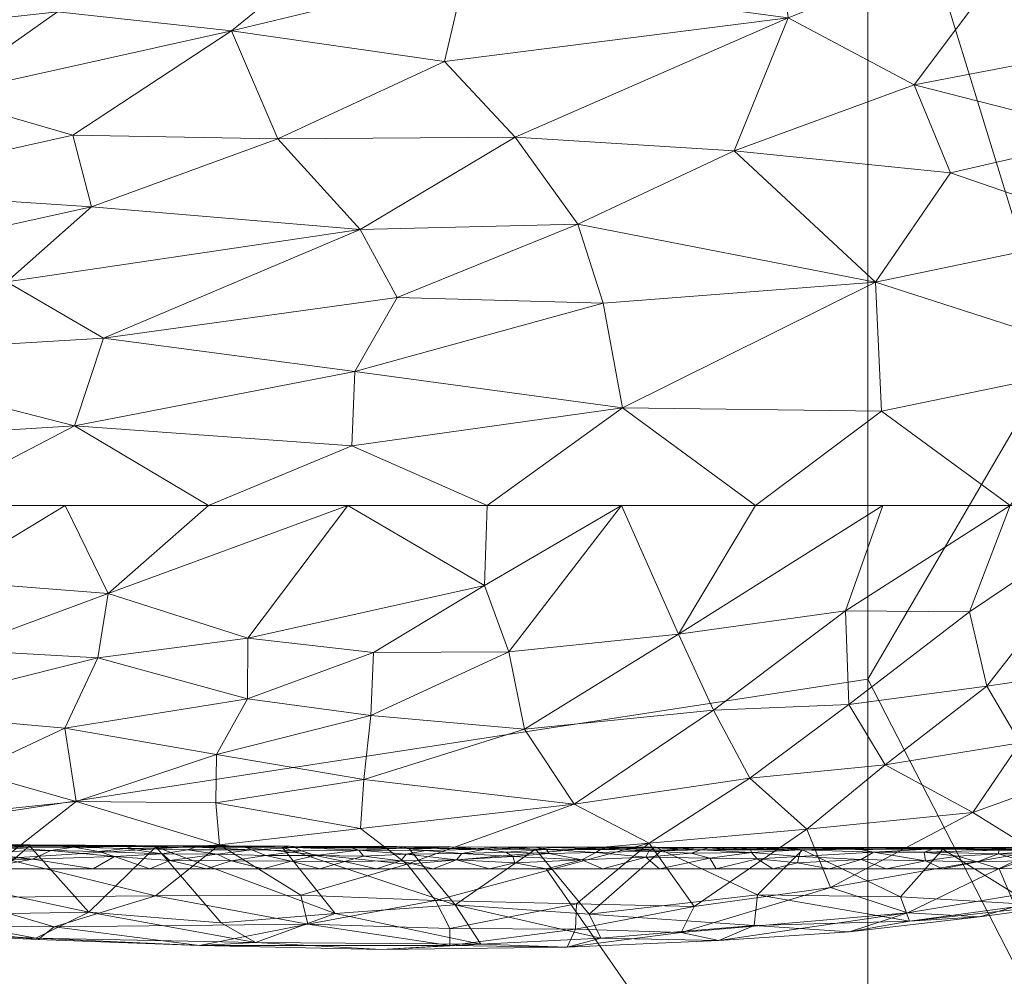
# Model space of a CAD drawing. Header units: millimetres. Extents: x -275 to 275, y 0 to 461.
# Tile 48 of 85: x 153 to 222, y 110 to 177. Entities that reach past the tile are written whole.
import ezdxf

# ---------------------------------------------------------------- set-up
doc = ezdxf.new("R2010")
doc.units = ezdxf.units.MM
doc.layers.add('A-GENM', color=13, linetype='Continuous')

# ---------------------------------------------------------------- blocks, each defined once
blk = doc.blocks.new('MODEL_CCAS1511-1000410R0 - MODEL_CCAS1511-1000410R0-465174-Preview')
at = {"layer": 'A-GENM', "lineweight": 9}
mesh = blk.add_polyface(dxfattribs=at)
corners = [(-274.646, 0, -2.823), (-268.656, 0, -34.516), (-259.145, 0, -65.324), (-246.404, 0, -94.944), (-230.83, 0, -123.189), (-212.847, 0, -150), (-212.847, -65.437, -150), (-212.847, -130.874, -150), (-212.847, -196.311, -150), (-212.847, -261.748, -150), (-223.974, -266.143, -135.672), (-234.4, -270.587, -120.842), (-243.995, -275.076, -105.476), (-252.608, -279.6, -89.551), (-260.071, -284.144, -73.064), (-266.204, -288.686, -56.036), (-270.83, -293.193, -38.531), (-273.792, -297.628, -20.651), (-274.979, -301.946, -2.538), (-274.812, -150.973, -2.689), (-261.303, -144.161, -64.47), (-238.331, -162.683, -113.116), (-271.835, -204.607, -29.582), (-255.706, -205.73, -81.27), (-229.038, -207.783, -128.258), (-274.895, -226.459, -2.614), (-268.287, -235.772, -47.279), (-248.092, -229.05, -97.504), (-228.384, -100.641, -127.892), (-245.466, -87.931, -98.27), (-262.982, -242.646, -64.546), (-264.07, -194.343, -59.245), (-268.015, -155.931, -43.606), (-264.868, -72.374, -49.991), (-274.709, -57.104, -2.773), (-272.318, -253.55, -29.61), (-247.801, -179.341, -96.686), (-254.514, -154.507, -81.843), (-255.149, -96.373, -77.86), (-272.253, -149.949, -23.5), (-274.76, -104.038, -2.731), (-271.031, -79.192, -26.034), (-270.883, 0, -22.736), (-270.145, -38.134, -28.713), (-244.684, -133.636, -101.135), (-237.774, -102.656, -112.697), (-237.577, -46.22, -112.02), (-226.476, -48.321, -130.311), (-274.947, -273.384, -2.567), (-250.714, -47.69, -86.387), (-258.388, -52.269, -68.182), (-274.181, -247.547, -15.143), (-273.895, -207.559, -15.567), (-256.269, -247.512, -81.31), (-226.036, -153.44, -132.022), (-269.394, -116.597, -35.517), (-265.218, -116.283, -51.077), (-260.561, -104.743, -64.457), (-252.775, 0, -80.134), (-239.283, -208.935, -112.498), (-268.281, -196.073, -45.144), (-263.901, 0, -49.92), (-238.617, 0, -109.066), (-221.838, 0, -136.595), (-244.368, -36.375, -99.287)]
mesh.append_faces([[corners[k] for k in face] for face in [(10, 8, 9)]], dxfattribs={"vtx0": -1})
mesh.append_faces([[corners[k] for k in face] for face in [(16, 26, 15), (7, 28, 6), (13, 27, 12), (14, 53, 13), (34, 41, 40), (19, 52, 25), (8, 54, 7), (58, 50, 2), (62, 64, 3)]], dxfattribs={"vtx0": -1, "vtx1": -1})
mesh.append_faces([[corners[k] for k in face] for face in [(44, 45, 21), (55, 56, 32), (59, 12, 27), (35, 51, 22), (13, 53, 27), (64, 62, 46), (30, 15, 26), (49, 29, 38), (35, 26, 16), (20, 31, 32), (28, 45, 46), (31, 30, 26), (52, 19, 39), (54, 24, 21), (63, 6, 47), (60, 31, 26), (24, 59, 21), (8, 24, 54), (23, 37, 36), (36, 27, 23), (31, 23, 30), (10, 24, 8), (21, 28, 54), (21, 59, 36), (38, 29, 44), (47, 28, 46), (53, 30, 23), (31, 60, 32), (31, 20, 37), (22, 51, 52), (64, 49, 3), (39, 32, 22), (48, 51, 17), (26, 35, 22), (23, 31, 37), (44, 21, 36), (38, 37, 20), (37, 38, 44), (57, 20, 56), (11, 59, 24), (39, 41, 55), (43, 33, 41), (40, 41, 39), (55, 32, 39), (42, 43, 34), (34, 43, 41), (37, 44, 36), (45, 44, 29), (46, 45, 29), (21, 45, 28), (29, 49, 64), (46, 4, 47), (6, 28, 47), (50, 49, 38), (50, 58, 49), (57, 38, 20), (50, 33, 61), (51, 25, 52), (17, 51, 35), (39, 22, 52), (30, 53, 14), (27, 53, 23), (28, 7, 54), (41, 33, 55), (56, 55, 33), (33, 50, 57), (20, 32, 56), (33, 57, 56), (50, 38, 57), (36, 59, 27), (26, 22, 60), (22, 32, 60), (43, 61, 33), (29, 64, 46)]], dxfattribs={"vtx0": -1, "vtx1": -1, "vtx2": -1})
mesh.append_faces([[corners[k] for k in face] for face in [(43, 1, 61), (39, 19, 40), (50, 61, 2), (51, 48, 25), (47, 4, 63)]], dxfattribs={"vtx0": -1, "vtx2": -1})
mesh.append_faces([[corners[k] for k in face] for face in [(16, 17, 35), (42, 1, 43), (14, 15, 30), (11, 12, 59), (10, 11, 24), (58, 3, 49), (62, 4, 46)]], dxfattribs={"vtx1": -1, "vtx2": -1})
mesh.append_faces([[corners[k] for k in face] for face in [(34, 0, 42), (17, 18, 48), (63, 5, 6)]], dxfattribs={"vtx2": -1})
mesh = blk.add_polyface(dxfattribs=at)
corners = [(-272.167, 0), (-272.319, -150.975), (-272.479, -301.95), (-272.223, -329.002), (-270.726, -356.013), (-266.536, -382.739), (-256.83, -407.989), (-238.784, -428.131), (-214.858, -440.747), (-188.814, -448.06), (-162.114, -452.412), (-135.192, -455.069), (-108.188, -456.694), (-81.152, -457.659), (-54.105, -458.187), (-27.053, -458.42), (0, -458.452), (27.053, -458.42), (54.105, -458.187), (81.152, -457.659), (108.188, -456.694), (135.192, -455.069), (162.114, -452.412), (188.814, -448.059), (214.858, -440.746), (238.784, -428.131), (256.83, -407.989), (266.536, -382.739), (270.726, -356.013), (272.223, -329.002), (272.479, -301.95), (272.319, -150.975), (272.167, 0), (-271.479, -141.65), (-253.734, -118.36), (-222.049, -117.596), (-190.328, -117.596), (-158.607, -117.596), (-126.885, -117.596), (-95.164, -117.596), (-63.443, -117.596), (-31.721, -117.596), (0, -117.596), (15.006, -117.596), (30.013, -117.596), (45.019, -117.596), (60.026, -117.596), (75.032, -117.596), (90.039, -117.596), (105.045, -117.596), (120.051, -117.596), (135.058, -117.596), (150.064, -117.596), (165.071, -117.596), (180.077, -117.596), (195.083, -117.596), (210.09, -117.596), (225.096, -117.596), (240.103, -117.596), (255.062, -118.77), (267.363, -127.255), (271.479, -141.65), (271.5, -276.207), (270.746, -343.476), (267.133, -376.894), (262.881, -393.154), (255.834, -408.391), (245.398, -421.522), (232.048, -431.692), (216.932, -439.027), (200.945, -444.221), (167.942, -450.629), (134.487, -454.07), (67.276, -456.933), (0, -457.5), (-67.276, -456.933), (-134.485, -454.07), (-167.944, -450.629), (-200.946, -444.221), (-216.933, -439.027), (-232.048, -431.692), (-245.398, -421.522), (-255.835, -408.389), (-262.881, -393.152), (-267.133, -376.893), (-270.746, -343.476), (-271.5, -276.208), (0, -47.739), (12.205, -52.795), (17.261, -65), (12.205, -77.205), (0, -82.261), (-12.205, -77.205), (-17.261, -65), (-12.205, -52.795), (263.622, -390.318), (260.818, -397.614), (250.836, -414.68), (243.217, -423.183), (232.089, -431.661), (231.82, -431.802), (-231.823, -431.801), (-232.088, -431.662), (-243.217, -423.183), (-250.833, -414.683), (-260.819, -397.613), (-263.623, -390.318)]
mesh.append_faces([[corners[k] for k in face] for face in [(83, 105, 106), (98, 99, 25), (67, 97, 98), (80, 101, 102), (102, 103, 7), (68, 99, 100), (81, 103, 104), (65, 95, 96)]])
mesh.append_faces([[corners[k] for k in face] for face in [(8, 79, 101), (66, 26, 96), (69, 24, 100)]], dxfattribs={"vtx0": -1})
mesh.append_faces([[corners[k] for k in face] for face in [(0, 87, 32), (2, 86, 1), (4, 85, 3), (9, 78, 8), (14, 75, 13), (70, 24, 69)]], dxfattribs={"vtx0": -1, "vtx1": -1})
mesh.append_faces([[corners[k] for k in face] for face in [(94, 0, 38, 39)]], dxfattribs={"vtx0": -1, "vtx1": -1, "vtx3": -1})
mesh.append_faces([[corners[k] for k in face] for face in [(0, 35, 36), (33, 0, 1, 86), (92, 41, 42), (89, 48, 49, 88), (32, 58, 59), (62, 30, 31), (30, 62, 63), (90, 44, 45), (10, 76, 77), (75, 14, 15, 74), (28, 63, 64, 27), (23, 70, 71, 22), (70, 23, 24), (72, 21, 22, 71)]], dxfattribs={"vtx0": -1, "vtx2": -1})
mesh.append_faces([[corners[k] for k in face] for face in [(0, 36, 37, 38), (32, 52, 53, 54), (89, 46, 47, 48), (76, 10, 11, 12), (74, 15, 16, 17), (63, 28, 29, 30), (73, 18, 19, 20)]], dxfattribs={"vtx0": -1, "vtx3": -1})
mesh.append_faces([[corners[k] for k in face] for face in [(97, 26, 66)]], dxfattribs={"vtx1": -1})
mesh.append_faces([[corners[k] for k in face] for face in [(94, 87, 0), (87, 88, 32), (33, 34, 0), (34, 35, 0), (50, 51, 88, 49), (57, 58, 32, 56), (55, 56, 32, 54), (60, 61, 32), (59, 60, 32), (78, 79, 8)]], dxfattribs={"vtx1": -1, "vtx2": -1})
mesh.append_faces([[corners[k] for k in face] for face in [(51, 52, 32, 88)]], dxfattribs={"vtx1": -1, "vtx2": -1, "vtx3": -1})
mesh.append_faces([[corners[k] for k in face] for face in [(93, 94, 39, 40), (92, 93, 40, 41), (91, 92, 42, 43), (90, 91, 43, 44), (85, 86, 2, 3), (45, 46, 89, 90), (31, 32, 61, 62), (84, 85, 4, 5), (77, 78, 9, 10), (75, 76, 12, 13), (73, 74, 17, 18), (72, 73, 20, 21)]], dxfattribs={"vtx1": -1, "vtx3": -1})
mesh.append_faces([[corners[k] for k in face] for face in [(64, 95, 27), (5, 106, 84), (82, 105, 6), (6, 104, 82)]], dxfattribs={"vtx2": -1})
mesh = blk.add_polyface(dxfattribs=at)
corners = [(-212.847, 0, -150), (212.847, 0, -150), (212.847, -65.437, -150), (212.847, -130.874, -150), (212.847, -196.311, -150), (212.847, -261.748, -150), (212.41, -291.44, -150), (210.407, -318.576, -150), (204.527, -345.166, -150), (190.079, -368.826, -150), (166.674, -383.72, -150), (139.754, -391.317, -150), (112.094, -395.201, -150), (84.236, -397.237, -150), (56.788, -398.258, -150), (28.369, -398.728, -150), (0, -398.847, -150), (-29.223, -398.719, -150), (-56.93, -398.255, -150), (-84.634, -397.216, -150), (-112.707, -395.14, -150), (-140.105, -391.249, -150), (-166.815, -383.663, -150), (-190.131, -368.774, -150), (-204.546, -345.114, -150), (-210.509, -317.747, -150), (-212.466, -289.826, -150), (-212.847, -261.748, -150), (-212.847, -196.311, -150), (-212.847, -130.874, -150), (-212.847, -65.437, -150)]
mesh.append_faces([[corners[k] for k in face] for face in [(10, 8, 9), (2, 0, 1)]], dxfattribs={"vtx0": -1})
mesh.append_faces([[corners[k] for k in face] for face in [(4, 16, 28, 3)]], dxfattribs={"vtx0": -1, "vtx1": -1, "vtx2": -1})
mesh.append_faces([[corners[k] for k in face] for face in [(3, 28, 29, 2), (27, 19, 20), (14, 4, 5, 13), (12, 5, 6, 11)]], dxfattribs={"vtx0": -1, "vtx2": -1})
mesh.append_faces([[corners[k] for k in face] for face in [(28, 16, 17, 18), (2, 29, 30, 0), (4, 14, 15, 16)]], dxfattribs={"vtx0": -1, "vtx3": -1})
mesh.append_faces([[corners[k] for k in face] for face in [(6, 7, 11), (12, 13, 5)]], dxfattribs={"vtx1": -1, "vtx2": -1})
mesh.append_faces([[corners[k] for k in face] for face in [(26, 27, 20, 21), (25, 26, 21, 22), (27, 28, 18, 19), (7, 8, 10, 11)]], dxfattribs={"vtx1": -1, "vtx3": -1})
mesh.append_faces([[corners[k] for k in face] for face in [(22, 23, 24, 25)]], dxfattribs={"vtx3": -1})
mesh = blk.add_polyface(dxfattribs=at)
corners = [(-202.044, -128.709, -73.759), (-211.512, -129.103, -68.193), (-211.287, -135.658, -74.975), (-199.585, -134.009, -80.862), (-204.576, -123.942, -65.773), (-205.122, -115.775, -9.431), (-198.424, -118.904, -2.199), (-208.265, -118.93, -2.254), (-191.788, -112.101, -33.989), (-202.418, -112.565, -26.705), (-199.785, -113.134, -39.988), (-208.567, -120.374, -57.143), (-197.525, -119.376, -61.711), (-193.322, -114.406, -14.05), (-204.886, -113.627, -17.649), (-215.759, -113.936, -18.491), (-211.557, -113.177, -25.246), (-215.621, -114.503, -35.165), (-210.227, -116.277, -46.3), (-200.677, -114.943, -48.015), (-220.205, -121.538, -51.139), (-194.153, -112.73, -22.456), (-215.145, -115.637, -10.182), (-218.106, -118.956, -2.31), (-188.807, -127.362, -79.536), (-192.287, -122.115, -69.77), (-214.07, -124.877, -60.97), (-192.444, -115.131, -53.079), (-213.898, -143.018, -78.504), (-204.988, -143.018, -84.602), (-195.59, -143.018, -89.943), (-219.969, -135.577, -68.801), (-221.188, -130.376, -62.752), (-192.38, -113.361, -45.614)]
mesh.append_faces([[corners[k] for k in face] for face in [(23, 22, 7), (30, 3, 29)]], dxfattribs={"vtx0": -1, "vtx1": -1})
mesh.append_faces([[corners[k] for k in face] for face in [(0, 1, 2), (0, 2, 3), (0, 4, 1), (8, 9, 10), (11, 4, 12), (6, 5, 13), (14, 15, 16), (9, 17, 10), (18, 10, 17), (11, 12, 19), (16, 17, 9), (18, 20, 11), (14, 16, 9), (21, 14, 9), (15, 5, 22), (5, 15, 14), (22, 5, 7), (13, 5, 14), (3, 24, 0), (4, 0, 25), (12, 4, 25), (11, 20, 26), (19, 12, 27), (26, 1, 4), (3, 2, 28), (1, 31, 2), (1, 26, 32), (4, 11, 26), (19, 10, 18), (10, 19, 33), (11, 19, 18), (14, 21, 13)]], dxfattribs={"vtx0": -1, "vtx1": -1, "vtx2": -1})
mesh.append_faces([[corners[k] for k in face] for face in [(5, 6, 7), (3, 28, 29)]], dxfattribs={"vtx0": -1, "vtx2": -1})
mesh = blk.add_polyface(dxfattribs=at)
corners = [(-183.567, -113.418, -49.696), (-182.569, -115.367, -58.185), (-173.635, -113.721, -54.247), (-194.153, -112.73, -22.456), (-185.75, -112.324, -25.982), (-183.947, -115.062, -12.264), (-178.801, -111.945, -32.989), (-169.971, -112.438, -27.973), (-192.287, -122.115, -69.77), (-188.807, -127.362, -79.536), (-177.549, -123.837, -79.816), (-183.58, -112.227, -41.001), (-175.545, -114.461, -15.164), (-187.696, -132.773, -86.343), (-195.59, -143.018, -89.943), (-186.006, -137.42, -91.429), (-178.046, -128.326, -86.148), (-192.444, -115.131, -53.079), (-192.38, -113.361, -45.614), (-200.677, -114.943, -48.015), (-191.788, -112.101, -33.989), (-199.785, -113.134, -39.988), (-202.044, -128.709, -73.759), (-189.566, -118.962, -2.223), (-193.322, -114.406, -14.05), (-178.221, -132.736, -91.124), (-177.309, -120.42, -73.553), (-180.59, -117.908, -66.418), (-197.525, -119.376, -61.711), (-199.585, -134.009, -80.862), (-186.191, -143.019, -95.283), (-176.432, -143.019, -99.946), (-173.148, -115.756, -62.766), (-198.424, -118.904, -2.199), (-202.418, -112.565, -26.705), (-180.708, -119.021, -2.247), (-171.849, -119.08, -2.271)]
mesh.append_faces([[corners[k] for k in face] for face in [(31, 15, 30), (23, 5, 35), (35, 5, 36)]], dxfattribs={"vtx0": -1, "vtx1": -1})
mesh.append_faces([[corners[k] for k in face] for face in [(0, 1, 2), (3, 4, 5), (4, 6, 7), (8, 9, 10), (11, 0, 2), (4, 12, 5), (13, 14, 15), (13, 16, 9), (17, 18, 19), (20, 21, 18), (22, 9, 8), (6, 20, 11), (0, 18, 17), (5, 23, 24), (9, 16, 10), (25, 16, 13), (10, 26, 8), (27, 1, 28), (15, 25, 13), (13, 29, 14), (27, 28, 8), (29, 13, 9), (11, 20, 18), (1, 0, 17), (28, 1, 17), (1, 27, 32), (11, 18, 0), (20, 6, 4), (20, 3, 34), (5, 24, 3), (20, 4, 3), (8, 26, 27)]], dxfattribs={"vtx0": -1, "vtx1": -1, "vtx2": -1})
mesh.append_faces([[corners[k] for k in face] for face in [(14, 30, 15), (23, 33, 24)]], dxfattribs={"vtx1": -1, "vtx2": -1})
mesh = blk.add_polyface(dxfattribs=at)
corners = [(-156.633, -143.019, -108.633), (-159.645, -136.875, -103.358), (-166.673, -143.019, -104.609), (-176.432, -143.019, -99.946), (-169.438, -133.729, -96.24), (-178.221, -132.736, -91.124), (-186.006, -137.42, -91.429), (-158.922, -132.363, -99.338), (-175.545, -114.461, -15.164), (-162.991, -119.138, -2.296), (-171.849, -119.08, -2.271), (-173.635, -113.721, -54.247), (-166.054, -112.221, -42.367), (-183.58, -112.227, -41.001), (-155.864, -113.529, -54.85), (-169.405, -129.494, -91.562), (-178.046, -128.326, -86.148), (-185.75, -112.324, -25.982), (-169.971, -112.438, -27.973), (-162.961, -115.695, -65.142), (-173.148, -115.756, -62.766), (-167.451, -119.277, -74.661), (-154.592, -112.737, -32.122), (-178.801, -111.945, -32.989), (-167.567, -113.821, -19.146), (-183.947, -115.062, -12.264), (-156.627, -127.429, -93.943), (-167.242, -125.589, -87.026), (-182.569, -115.367, -58.185), (-180.59, -117.908, -66.418), (-177.309, -120.42, -73.553), (-167.189, -122.205, -81.13), (-177.549, -123.837, -79.816), (-157.411, -122.315, -84.726), (-158.292, -114.553, -17.379)]
mesh.append_faces([[corners[k] for k in face] for face in [(0, 1, 2), (2, 1, 3)]], dxfattribs={"vtx0": -1, "vtx1": -1})
mesh.append_faces([[corners[k] for k in face] for face in [(3, 1, 4), (5, 6, 4), (7, 4, 1), (11, 12, 13), (12, 11, 14), (15, 16, 5), (8, 17, 18), (19, 20, 21), (11, 19, 14), (18, 12, 22), (18, 23, 12), (24, 8, 18), (8, 10, 25), (26, 27, 15), (11, 28, 20), (29, 30, 21), (31, 32, 27), (31, 27, 33), (27, 32, 16), (15, 5, 4), (15, 4, 7), (16, 15, 27), (6, 3, 4), (15, 7, 26), (21, 20, 29), (11, 20, 19), (12, 23, 13), (18, 34, 24), (9, 24, 34), (9, 8, 24), (31, 30, 32), (33, 21, 31), (31, 21, 30)]], dxfattribs={"vtx0": -1, "vtx1": -1, "vtx2": -1})
mesh.append_faces([[corners[k] for k in face] for face in [(8, 9, 10)]], dxfattribs={"vtx0": -1, "vtx2": -1})
mesh = blk.add_polyface(dxfattribs=at)
corners = [(-155.864, -113.529, -54.85), (-162.961, -115.695, -65.142), (-148.892, -115.59, -66.455), (-146.592, -143.019, -112.657), (-147.973, -137.778, -108.723), (-156.633, -143.019, -108.633), (-159.645, -136.875, -103.358), (-150.638, -116.186, -11.784), (-145.946, -114.338, -21.744), (-141.713, -116.385, -12.301), (-143.825, -128.586, -100.089), (-156.627, -127.429, -93.943), (-158.922, -132.363, -99.338), (-166.054, -112.221, -42.367), (-154.744, -112.641, -44.962), (-154.592, -112.737, -32.122), (-152.319, -118.325, -76.135), (-167.451, -119.277, -74.661), (-157.411, -122.315, -84.726), (-158.292, -114.553, -17.379), (-169.971, -112.438, -27.973), (-154.133, -119.197, -2.32), (-144.802, -120.976, -85.039), (-135.642, -118.956, -80.468), (-167.242, -125.589, -87.026), (-150.09, -124.372, -91.065), (-138.403, -114.69, -60.387), (-146.005, -113.612, -53.637), (-142.164, -113.359, -33.166), (-143.257, -113.163, -45.26), (-137.126, -116.401, -70.161), (-139.725, -124.883, -94.978), (-145.274, -119.256, -2.344), (-162.991, -119.138, -2.296), (-148.999, -132.913, -103.791), (-136.319, -143.019, -116.04)]
mesh.append_faces([[corners[k] for k in face] for face in [(3, 4, 5), (35, 4, 3)]], dxfattribs={"vtx0": -1, "vtx1": -1})
mesh.append_faces([[corners[k] for k in face] for face in [(0, 1, 2), (5, 4, 6), (7, 8, 9), (10, 11, 12), (13, 0, 14), (14, 15, 13), (16, 17, 18), (1, 17, 16), (19, 20, 15), (8, 19, 15), (7, 21, 19), (16, 18, 22), (23, 16, 22), (2, 1, 16), (18, 24, 11), (25, 18, 11), (2, 26, 27), (28, 8, 15), (29, 28, 15), (25, 22, 18), (16, 30, 2), (10, 31, 25), (7, 9, 32), (8, 7, 19), (34, 6, 4), (12, 6, 34), (10, 12, 34), (14, 27, 29), (2, 27, 0), (27, 14, 0), (15, 14, 29), (10, 25, 11), (22, 25, 31)]], dxfattribs={"vtx0": -1, "vtx1": -1, "vtx2": -1})
mesh.append_faces([[corners[k] for k in face] for face in [(7, 32, 21)]], dxfattribs={"vtx0": -1, "vtx2": -1})
mesh.append_faces([[corners[k] for k in face] for face in [(21, 33, 19)]], dxfattribs={"vtx1": -1, "vtx2": -1})
mesh = blk.add_polyface(dxfattribs=at)
corners = [(-233.953, -116.381, -12.389), (-235.679, -117.563, -6.774), (-242.336, -117.909, -10.946), (-221.188, -130.376, -62.752), (-231.041, -143.019, -65.396), (-219.969, -135.577, -68.801), (-230.038, -115.484, -21.32), (-241.582, -118.877, -22.905), (-229.661, -116.817, -30.913), (-232.447, -125.956, -48.002), (-242.627, -134.068, -47.631), (-232.183, -132.006, -55.563), (-210.227, -116.277, -46.3), (-224.558, -118.819, -41.976), (-220.205, -121.538, -51.139), (-224.337, -115.088, -14.549), (-218.106, -118.956, -2.31), (-227.946, -118.982, -2.365), (-211.512, -129.103, -68.193), (-223.514, -126.402, -56.135), (-214.07, -124.877, -60.97), (-215.145, -115.637, -10.182), (-220.657, -114.237, -26.705), (-211.557, -113.177, -25.246), (-215.759, -113.936, -18.491), (-211.287, -135.658, -74.975), (-222.808, -143.019, -72.407), (-213.898, -143.018, -78.504), (-215.621, -114.503, -35.165), (-237.38, -121.507, -35.606), (-241.688, -127.917, -41.602), (-237.787, -119.008, -2.421), (-239.274, -143.019, -58.385), (-243.656, -121.835, -28.896)]
mesh.append_faces([[corners[k] for k in face] for face in [(31, 1, 17)]], dxfattribs={"vtx0": -1, "vtx1": -1})
mesh.append_faces([[corners[k] for k in face] for face in [(0, 1, 2), (3, 4, 5), (6, 7, 8), (9, 10, 11), (12, 13, 14), (6, 15, 0), (6, 0, 7), (9, 14, 13), (18, 3, 5), (14, 19, 20), (21, 16, 15), (22, 23, 24), (11, 3, 19), (12, 28, 13), (8, 13, 28), (8, 29, 13), (8, 22, 6), (22, 8, 28), (15, 6, 24), (24, 6, 22), (29, 9, 13), (29, 30, 9), (15, 24, 21), (15, 17, 0), (0, 17, 1), (9, 11, 19), (28, 23, 22), (25, 5, 26), (3, 11, 4), (19, 3, 20), (9, 19, 14), (8, 33, 29)]], dxfattribs={"vtx0": -1, "vtx1": -1, "vtx2": -1})
mesh.append_faces([[corners[k] for k in face] for face in [(15, 16, 17), (25, 26, 27)]], dxfattribs={"vtx0": -1, "vtx2": -1})
mesh.append_faces([[corners[k] for k in face] for face in [(32, 4, 11), (4, 26, 5)]], dxfattribs={"vtx1": -1, "vtx2": -1})
mesh = blk.add_polyface(dxfattribs=at)
corners = [(-223.683, -118.161, -0.106), (-229.156, -118.429, -0.195), (-225.306, -118.599, -0.293), (-230.392, -119.055, -0.77), (-228.383, -118.833, -0.465), (-231.927, -118.852, -0.461), (-225.039, -118.868, -0.52), (-221.994, -118.634, -0.324), (-221.022, -119.054, -1.66), (-224.964, -119.117, -1.171), (-224.456, -119.072, -1.631), (-233.076, -118.509, -0.22), (-221.734, -119.095, -1.062), (-222.016, -118.905, -0.579), (-225.812, -119.036, -0.784), (-212.372, -118.255, -0.147), (-214.119, -117.596), (-216.891, -118.149, -0.108), (-217.44, -118.985, -0.73), (-216.933, -119.047, -1.657), (-217.626, -119.094, -1.147), (-213.902, -119.092, -1.321), (-211.899, -119.031, -0.861), (-220.514, -118.082, -0.087), (-222.049, -117.596), (-213.255, -118.764, -0.446), (-216.79, -118.759, -0.434), (-218.084, -117.596), (-227.663, -119.124, -1.415), (-218.106, -118.956, -2.31), (-223.026, -118.969, -2.338), (-227.946, -118.982, -2.365), (-226.01, -117.692), (-229.97, -117.787), (-213.185, -118.943, -2.282), (-232.396, -118.092, -0.078), (-232.69, -119.101, -1.795), (-232.867, -118.995, -2.393), (-231.29, -119.158, -1.33), (-219.142, -118.48, -0.238)]
mesh.append_faces([[corners[k] for k in face] for face in [(29, 8, 30), (32, 0, 24), (33, 1, 32), (31, 36, 37)]], dxfattribs={"vtx0": -1, "vtx1": -1})
mesh.append_faces([[corners[k] for k in face] for face in [(0, 1, 2), (3, 4, 5), (6, 7, 2), (8, 9, 10), (5, 1, 11), (12, 13, 14), (15, 16, 17), (18, 13, 12), (14, 9, 12), (4, 3, 14), (8, 19, 20), (21, 22, 18), (0, 23, 24), (18, 22, 25), (18, 25, 26), (20, 19, 21), (7, 0, 2), (13, 18, 26), (4, 14, 6), (6, 14, 13), (9, 3, 28), (19, 8, 29), (8, 12, 9), (1, 4, 2), (4, 1, 5), (32, 1, 0), (0, 7, 23), (21, 18, 20), (18, 12, 20), (8, 20, 12), (33, 35, 1), (36, 31, 28), (38, 36, 28), (28, 3, 38), (23, 17, 27), (17, 23, 39), (26, 17, 39), (25, 15, 17), (17, 26, 25), (26, 39, 7), (26, 7, 13), (7, 39, 23), (7, 6, 13), (4, 6, 2), (3, 9, 14), (9, 28, 10), (31, 10, 28), (30, 8, 10)]], dxfattribs={"vtx0": -1, "vtx1": -1, "vtx2": -1})
mesh.append_faces([[corners[k] for k in face] for face in [(19, 29, 34), (17, 16, 27)]], dxfattribs={"vtx0": -1, "vtx2": -1})
mesh.append_faces([[corners[k] for k in face] for face in [(27, 24, 23), (31, 30, 10)]], dxfattribs={"vtx1": -1, "vtx2": -1})
mesh = blk.add_polyface(dxfattribs=at)
corners = [(-198.424, -118.904, -2.199), (-193.995, -118.933, -2.211), (-195.214, -119.069, -1.688), (-201.773, -118.344, -0.189), (-205.092, -118.292, -0.165), (-204.696, -118.738, -0.433), (-211.899, -119.031, -0.861), (-206.502, -119.09, -1.187), (-208.183, -118.914, -0.631), (-211.387, -119.025, -1.743), (-216.933, -119.047, -1.657), (-213.185, -118.943, -2.282), (-201.411, -119.085, -1.486), (-204.502, -119.075, -1.529), (-203.345, -118.917, -2.226), (-201.184, -118.927, -0.659), (-204.613, -118.983, -0.757), (-201.716, -119.072, -1.028), (-197.884, -119.05, -0.927), (-194.204, -118.999, -0.788), (-197.506, -118.838, -0.539), (-210.16, -119.091, -1.274), (-200.48, -118.687, -0.393), (-198.258, -117.596), (-197.305, -118.417, -0.224), (-206.189, -117.596), (-207.929, -118.021, -0.077), (-208.008, -118.451, -0.235), (-213.255, -118.764, -0.446), (-212.372, -118.255, -0.147), (-213.902, -119.092, -1.321), (-207.393, -119.047, -1.664), (-208.265, -118.93, -2.254), (-194.584, -119.106, -1.237), (-197.992, -119.101, -1.361), (-210.154, -117.596), (-214.119, -117.596), (-202.223, -117.596), (-193.808, -118.732, -0.433), (-194.293, -117.596)]
mesh.append_faces([[corners[k] for k in face] for face in [(35, 26, 25), (25, 4, 37)]], dxfattribs={"vtx0": -1, "vtx1": -1})
mesh.append_faces([[corners[k] for k in face] for face in [(3, 4, 5), (6, 7, 8), (9, 10, 11), (12, 13, 14), (15, 16, 17), (18, 19, 20), (6, 21, 7), (15, 22, 5), (23, 3, 24), (3, 22, 24), (25, 26, 4), (15, 18, 20), (27, 28, 8), (26, 29, 27), (6, 8, 28), (5, 16, 15), (6, 30, 21), (21, 30, 9), (30, 10, 9), (31, 7, 21), (31, 9, 32), (9, 31, 21), (31, 13, 7), (33, 18, 34), (17, 18, 15), (14, 13, 31), (17, 13, 12), (29, 28, 27), (29, 26, 35), (4, 26, 27), (4, 27, 5), (3, 37, 4), (27, 8, 5), (16, 5, 8), (8, 7, 16), (7, 13, 17), (7, 17, 16), (34, 18, 17), (34, 17, 12), (24, 20, 38), (22, 15, 20), (12, 0, 34), (34, 2, 33), (0, 2, 34), (24, 22, 20), (5, 22, 3)]], dxfattribs={"vtx0": -1, "vtx1": -1, "vtx2": -1})
mesh.append_faces([[corners[k] for k in face] for face in [(31, 32, 14), (3, 23, 37)]], dxfattribs={"vtx0": -1, "vtx2": -1})
mesh.append_faces([[corners[k] for k in face] for face in [(0, 1, 2), (14, 0, 12), (11, 32, 9), (35, 36, 29), (39, 23, 24)]], dxfattribs={"vtx1": -1, "vtx2": -1})
mesh = blk.add_polyface(dxfattribs=at)
corners = [(-184.407, -118.669, -0.381), (-184.053, -118.217, -0.142), (-187.984, -118.448, -0.242), (-192.816, -118.212, -0.14), (-194.293, -117.596), (-197.305, -118.417, -0.224), (-189.561, -119.102, -1.109), (-183.627, -119.138, -1.392), (-186.102, -118.97, -0.717), (-188.129, -118.016, -0.08), (-180.258, -119.129, -1.669), (-179.863, -119.143, -1.237), (-194.204, -118.999, -0.788), (-190.334, -118.933, -0.664), (-193.808, -118.732, -0.433), (-190.536, -118.665, -0.379), (-180.517, -118.616, -0.342), (-197.884, -119.05, -0.927), (-194.584, -119.106, -1.237), (-197.506, -118.838, -0.539), (-195.214, -119.069, -1.688), (-191.133, -119.097, -1.601), (-187.266, -119.116, -1.549), (-185.137, -118.992, -2.235), (-180.708, -119.021, -2.247), (-176.279, -119.05, -2.259), (-182.398, -117.596), (-180.155, -118.14, -0.116), (-187.504, -118.762, -0.46), (-177.207, -118.893, -0.591), (-177.527, -118.482, -0.259), (-186.363, -117.596), (-176.204, -118.101, -0.104), (-178.432, -117.596), (-180.353, -119.048, -0.859), (-190.328, -117.596), (-176.538, -119.103, -0.986), (-181.88, -118.867, -0.566), (-193.995, -118.933, -2.211), (-189.566, -118.962, -2.223), (-176.94, -119.161, -1.464)]
mesh.append_faces([[corners[k] for k in face] for face in [(31, 1, 26), (23, 22, 39)]], dxfattribs={"vtx0": -1, "vtx1": -1})
mesh.append_faces([[corners[k] for k in face] for face in [(0, 1, 2), (3, 4, 5), (6, 7, 8), (2, 9, 3), (10, 11, 7), (12, 13, 14), (13, 12, 6), (14, 13, 15), (0, 16, 1), (12, 17, 18), (12, 18, 6), (12, 14, 19), (20, 21, 18), (22, 7, 6), (21, 22, 6), (7, 23, 10), (26, 1, 27), (6, 8, 13), (28, 2, 15), (29, 30, 16), (31, 9, 1), (27, 32, 33), (34, 8, 7), (27, 1, 16), (3, 5, 14), (3, 14, 15), (34, 36, 29), (0, 37, 16), (38, 21, 20), (6, 18, 21), (39, 22, 21), (23, 7, 22), (28, 0, 2), (37, 8, 34), (16, 30, 27), (37, 29, 16), (34, 11, 36), (3, 9, 35), (1, 9, 2), (8, 37, 0), (29, 37, 34), (28, 13, 8), (3, 15, 2), (13, 28, 15), (0, 28, 8), (11, 10, 40), (7, 11, 34)]], dxfattribs={"vtx0": -1, "vtx1": -1, "vtx2": -1})
mesh.append_faces([[corners[k] for k in face] for face in [(21, 38, 39), (3, 35, 4)]], dxfattribs={"vtx0": -1, "vtx2": -1})
mesh.append_faces([[corners[k] for k in face] for face in [(24, 25, 10), (31, 35, 9), (23, 24, 10), (33, 26, 27)]], dxfattribs={"vtx1": -1, "vtx2": -1})
mesh = blk.add_polyface(dxfattribs=at)
corners = [(-160.103, -118.457, -0.238), (-162.572, -117.596), (-163.968, -118.17, -0.124), (-167.769, -119.199, -1.56), (-171.849, -119.08, -2.271), (-167.42, -119.109, -2.284), (-164.236, -119.204, -1.73), (-164.596, -119.205, -1.296), (-172.454, -118.12, -0.109), (-170.702, -118.524, -0.28), (-168.264, -118.143, -0.116), (-166.537, -117.596), (-163.43, -118.645, -0.35), (-172.349, -119.177, -1.555), (-165.771, -119.115, -0.936), (-169.721, -118.917, -0.606), (-169.236, -119.115, -0.964), (-161.554, -119.228, -1.413), (-162.991, -119.138, -2.296), (-172.712, -119.073, -0.879), (-176.538, -119.103, -0.986), (-165.201, -118.91, -0.587), (-160.89, -119.014, -0.713), (-167.275, -118.629, -0.343), (-158.562, -119.168, -2.308), (-161.373, -119.163, -1.033), (-173.185, -118.854, -0.54), (-174.18, -118.525, -0.282), (-176.204, -118.101, -0.104), (-177.527, -118.482, -0.259), (-177.207, -118.893, -0.591), (-174.467, -117.596), (-178.432, -117.596), (-170.502, -117.596), (-158.991, -118.809, -0.472), (-180.155, -118.14, -0.116), (-176.94, -119.161, -1.464), (-180.258, -119.129, -1.669), (-176.279, -119.05, -2.259), (-179.863, -119.143, -1.237)]
mesh.append_faces([[corners[k] for k in face] for face in [(32, 28, 31), (33, 10, 11), (18, 6, 5)]], dxfattribs={"vtx0": -1, "vtx1": -1})
mesh.append_faces([[corners[k] for k in face] for face in [(0, 1, 2), (3, 6, 7), (8, 9, 10), (2, 11, 10), (2, 12, 0), (4, 3, 13), (14, 15, 16), (17, 6, 18), (19, 20, 13), (21, 22, 12), (15, 23, 9), (22, 14, 25), (7, 25, 14), (26, 9, 27), (28, 29, 27), (29, 30, 27), (31, 28, 8), (8, 28, 27), (27, 9, 8), (8, 10, 33), (23, 12, 2), (23, 2, 10), (21, 12, 23), (15, 26, 19), (10, 9, 23), (16, 15, 19), (21, 15, 14), (34, 12, 22), (15, 21, 23), (22, 21, 14), (35, 29, 28), (30, 19, 26), (13, 20, 36), (19, 30, 20), (9, 26, 15), (30, 26, 27), (13, 16, 19), (7, 16, 3), (12, 34, 0), (7, 6, 17), (5, 6, 3), (25, 7, 17), (7, 14, 16), (37, 38, 36), (20, 39, 36), (13, 3, 16), (38, 13, 36)]], dxfattribs={"vtx0": -1, "vtx1": -1, "vtx2": -1})
mesh.append_faces([[corners[k] for k in face] for face in [(3, 4, 5), (17, 18, 24), (13, 38, 4)]], dxfattribs={"vtx0": -1, "vtx2": -1})
mesh.append_faces([[corners[k] for k in face] for face in [(33, 31, 8), (1, 11, 2)]], dxfattribs={"vtx1": -1, "vtx2": -1})
mesh = blk.add_polyface(dxfattribs=at)
corners = [(-154.357, -118.258, -0.15), (-150.676, -117.596), (-154.641, -117.596), (-158.607, -117.596), (-155.689, -119.242, -1.281), (-151.792, -119.276, -1.403), (-151.756, -119.104, -0.819), (-158.991, -118.809, -0.472), (-160.89, -119.014, -0.713), (-157.244, -119.105, -0.853), (-150.117, -118.766, -0.42), (-150.161, -118.262, -0.15), (-147.708, -119.072, -0.743), (-144.944, -119.228, -1.036), (-143.387, -118.959, -0.581), (-141.973, -119.18, -0.895), (-146.612, -118.805, -0.445), (-155.627, -118.878, -0.53), (-160.103, -118.457, -0.238), (-145.046, -119.322, -1.542), (-142.07, -119.34, -1.761), (-141.76, -119.314, -1.301), (-158.795, -119.224, -1.255), (-158.036, -119.245, -1.68), (-148.223, -119.265, -1.216), (-148.495, -119.299, -1.753), (-140.845, -119.285, -2.356), (-145.274, -119.256, -2.344), (-141.122, -118.141, -0.106), (-145.751, -118.352, -0.181), (-142.189, -118.591, -0.292), (-161.554, -119.228, -1.413), (-154.183, -119.263, -1.747), (-161.373, -119.163, -1.033), (-146.711, -117.596), (-149.704, -119.226, -2.332), (-154.133, -119.197, -2.32), (-158.562, -119.168, -2.308), (-162.572, -117.596), (-139.822, -119, -0.615), (-142.746, -117.596)]
mesh.append_faces([[corners[k] for k in face] for face in [(26, 20, 27), (27, 25, 35), (35, 32, 36), (36, 23, 37), (38, 18, 3)]], dxfattribs={"vtx0": -1, "vtx1": -1})
mesh.append_faces([[corners[k] for k in face] for face in [(4, 5, 6), (7, 8, 9), (0, 10, 11), (12, 13, 14), (13, 15, 14), (10, 12, 16), (17, 18, 7), (10, 6, 12), (17, 6, 10), (19, 20, 21), (4, 22, 23), (24, 25, 19), (19, 21, 13), (28, 29, 30), (18, 0, 3), (17, 10, 0), (18, 17, 0), (7, 9, 17), (23, 22, 31), (5, 25, 24), (32, 4, 23), (31, 22, 33), (29, 16, 30), (6, 17, 9), (12, 6, 24), (13, 12, 24), (16, 12, 14), (19, 13, 24), (13, 21, 15), (25, 32, 35), (32, 25, 5), (19, 25, 27), (6, 5, 24), (32, 5, 4), (31, 37, 23), (32, 23, 36), (30, 16, 14), (11, 16, 29), (27, 20, 19), (9, 22, 4), (22, 9, 33), (16, 11, 10), (11, 29, 34), (1, 0, 11), (9, 8, 33), (6, 9, 4), (39, 30, 14), (29, 28, 40)]], dxfattribs={"vtx0": -1, "vtx1": -1, "vtx2": -1})
mesh.append_faces([[corners[k] for k in face] for face in [(29, 40, 34)]], dxfattribs={"vtx0": -1, "vtx2": -1})
mesh.append_faces([[corners[k] for k in face] for face in [(0, 1, 2, 3)]], dxfattribs={"vtx0": -1, "vtx3": -1})
mesh.append_faces([[corners[k] for k in face] for face in [(34, 1, 11)]], dxfattribs={"vtx1": -1, "vtx2": -1})
mesh = blk.add_polyface(dxfattribs=at)
corners = [(-257.389, -178.505, -36.686), (-263.659, -173.017, -24.881), (-263.401, -182.664, -25.529), (-258.847, -152.704, -34.225), (-246.173, -151.485, -51.245), (-253.542, -143.019, -42.213), (-204.988, -143.018, -84.602), (-213.797, -149.622, -78.876), (-195.672, -149.857, -90.134), (-268.96, -169.888, -2.499), (-266.831, -167.015, -15.84), (-268.953, -156.454, -2.499), (-266.142, -152.617, -18.139), (-266.195, -159.885, -17.988), (-222.808, -143.019, -72.407), (-239.274, -143.019, -58.385), (-230.627, -153.105, -66.176), (-213.38, -158.67, -79.175), (-230.489, -162.226, -66.312), (-245.399, -161.293, -52.115), (-268.945, -143.019, -2.499), (-267.145, -178.508, -14.715), (-268.967, -183.323, -2.499), (-255.177, -161.159, -39.944), (-229.238, -174.995, -67.404), (-239.819, -175.113, -57.927), (-242.28, -186.68, -55.532), (-264.217, -143.018, -23.473), (-262.381, -163.494, -27.653), (-256.237, -169.297, -38.412), (-218.645, -166.31, -75.521), (-224.92, -184.237, -70.921), (-207.265, -177.16, -83.28), (-216.092, -172.485, -77.362), (-240.332, -168.541, -57.395), (-252.34, -184.131, -43.939), (-248.855, -167.387, -48.2), (-249.107, -175.039, -47.931), (-203.493, -167.851, -85.58), (-230.014, -168.927, -66.732)]
mesh.append_faces([[corners[k] for k in face] for face in [(9, 10, 11), (20, 12, 27)]], dxfattribs={"vtx0": -1, "vtx1": -1})
mesh.append_faces([[corners[k] for k in face] for face in [(0, 1, 2), (3, 4, 5), (6, 7, 8), (12, 13, 3), (17, 8, 7), (16, 18, 17), (4, 16, 15), (18, 16, 19), (3, 23, 4), (24, 25, 26), (14, 16, 7), (17, 7, 16), (16, 4, 19), (12, 3, 27), (23, 28, 29), (30, 17, 18), (31, 24, 26), (32, 33, 31), (18, 19, 34), (28, 1, 29), (26, 25, 35), (23, 36, 19), (11, 10, 13), (0, 35, 37), (29, 0, 37), (0, 29, 1), (36, 37, 34), (29, 36, 23), (28, 10, 1), (1, 21, 2), (4, 23, 19), (3, 28, 23), (21, 1, 10), (10, 28, 13), (21, 10, 9), (3, 13, 28), (11, 13, 12), (33, 38, 30), (19, 36, 34), (17, 30, 38), (39, 18, 34), (30, 39, 33), (37, 25, 34), (39, 24, 33), (31, 33, 24), (32, 38, 33), (25, 37, 35), (39, 25, 24), (37, 36, 29), (18, 39, 30), (25, 39, 34)]], dxfattribs={"vtx0": -1, "vtx1": -1, "vtx2": -1})
mesh.append_faces([[corners[k] for k in face] for face in [(4, 15, 5), (21, 9, 22)]], dxfattribs={"vtx0": -1, "vtx2": -1})
mesh.append_faces([[corners[k] for k in face] for face in [(14, 15, 16), (20, 11, 12), (6, 14, 7), (5, 27, 3)]], dxfattribs={"vtx1": -1, "vtx2": -1})
mesh = blk.add_polyface(dxfattribs=at)
corners = [(-186.191, -143.019, -95.283), (-204.988, -143.018, -84.602), (-195.672, -149.857, -90.134), (-188.157, -168.821, -94.326), (-183.206, -174.113, -96.934), (-171.539, -168.695, -102.524), (-140.164, -165.144, -115.028), (-120.17, -160.816, -121.165), (-137.356, -159.271, -115.931), (-158.479, -163.936, -108.141), (-157.175, -168.962, -108.711), (-176.912, -152.419, -99.926), (-176.702, -147.212, -100.018), (-157.282, -148.61, -108.559), (-159.313, -154.735, -107.749), (-138.236, -153.483, -115.604), (-179.88, -157.583, -98.499), (-192.53, -162.724, -91.928), (-177.292, -162.344, -99.781), (-166.673, -143.019, -104.609), (-146.592, -143.019, -112.657), (-137.142, -147.372, -115.952), (-126.047, -143.018, -119.422), (-194.316, -157.198, -90.914), (-117.071, -148.435, -121.925), (-213.38, -158.67, -79.175), (-178.053, -184.183, -99.594), (-168.295, -176.255, -104.058), (-184.617, -180.212, -96.266), (-203.493, -167.851, -85.58), (-147.713, -171.687, -112.4), (-156.384, -182.756, -109.188), (-137.889, -182.875, -116.033), (-133.982, -175.151, -117.206), (-207.265, -177.16, -83.28), (-117.939, -154.522, -121.721), (-152.558, -158.687, -110.459), (-123.275, -167.135, -120.361), (-156.104, -177.595, -109.233), (-116.681, -175.426, -122.284), (-193.658, -186.879, -91.478), (-140.669, -190.298, -115.213), (-119.516, -181.53, -121.631), (-206.212, -185.949, -84.015)]
mesh.append_faces([[corners[k] for k in face] for face in [(19, 13, 20), (20, 21, 22)]], dxfattribs={"vtx0": -1, "vtx1": -1})
mesh.append_faces([[corners[k] for k in face] for face in [(3, 4, 5), (6, 7, 8), (9, 10, 6), (2, 11, 12), (13, 14, 15), (16, 17, 18), (19, 12, 13), (13, 21, 20), (23, 11, 2), (14, 13, 11), (21, 15, 24), (23, 2, 25), (26, 27, 28), (15, 21, 13), (17, 25, 29), (16, 11, 23), (27, 30, 10), (31, 32, 33), (3, 34, 4), (35, 15, 8), (36, 15, 14), (6, 10, 30), (16, 14, 11), (18, 9, 36), (9, 6, 8), (37, 6, 30), (33, 37, 30), (30, 27, 38), (33, 32, 39), (36, 9, 8), (5, 4, 27), (38, 33, 30), (40, 26, 28), (41, 42, 32), (2, 12, 0), (13, 12, 11), (5, 10, 9), (10, 5, 27), (28, 27, 4), (38, 26, 31), (9, 18, 5), (18, 17, 3), (18, 3, 5), (34, 3, 29), (34, 43, 28), (34, 28, 4), (28, 43, 40), (26, 38, 27), (33, 38, 31), (17, 16, 23), (14, 16, 18), (25, 17, 23), (3, 17, 29), (15, 36, 8), (18, 36, 14)]], dxfattribs={"vtx0": -1, "vtx1": -1, "vtx2": -1})
mesh.append_faces([[corners[k] for k in face] for face in [(0, 1, 2), (19, 0, 12)]], dxfattribs={"vtx1": -1, "vtx2": -1})

msp = doc.modelspace()

# ---------------------------------------------------------------- block references
at = {"layer": 'A-GENM', "lineweight": 9, "rotation": 180}
msp.add_blockref('MODEL_CCAS1511-1000410R0 - MODEL_CCAS1511-1000410R0-465174-Preview', (0, 0, 850), dxfattribs=at)

doc.saveas('drawing.dxf')
